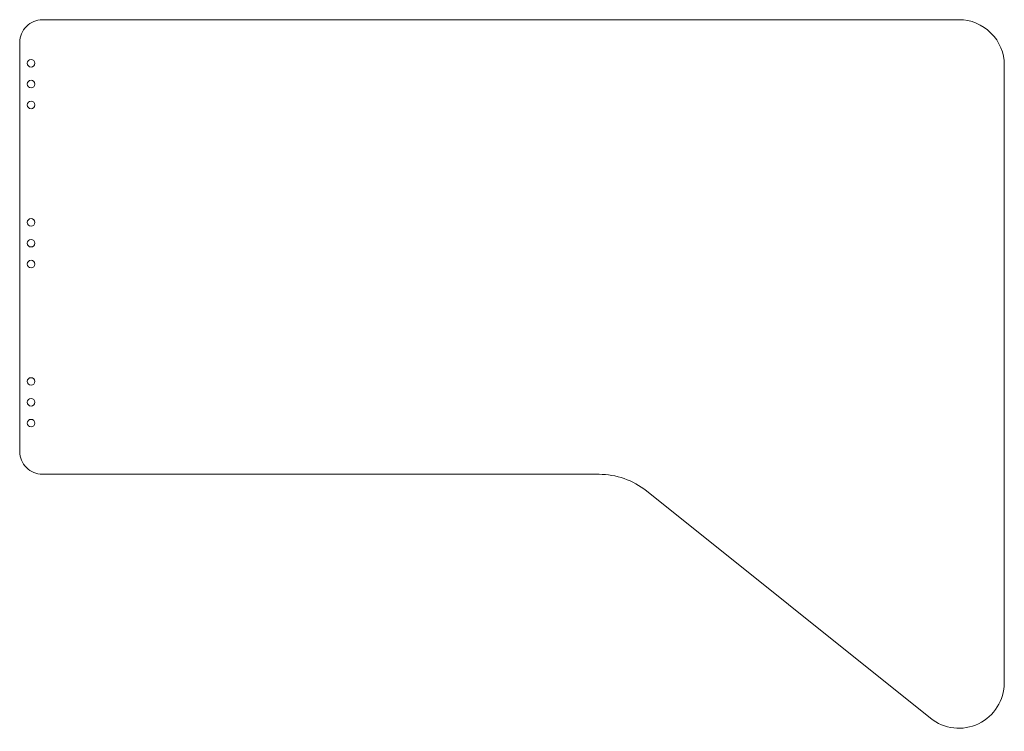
# Model space of a CAD drawing. Header units: millimetres. Extents: x -325 to 1028, y -317 to 152.
# Tile 1 of 3: x -325 to 325, y -317 to 152. Entities that reach past the tile are written whole.
import ezdxf

# ---------------------------------------------------------------- set-up
doc = ezdxf.new("R2010")
doc.units = ezdxf.units.MM
doc.header["$MEASUREMENT"] = 0
doc.layers.add('VISIBLE', color=7, linetype='Continuous')

msp = doc.modelspace()

# ---------------------------------------------------------------- linework, layer by layer
at = {"layer": 'VISIBLE', "lineweight": 9}
for points, knots in [([(-310, 152.151), (-313.9782, 152.151), (-317.7936, 150.5707), (-320.6066, 147.7576), (-323.4196, 144.9446), (-325, 141.1293), (-325, 137.151)], [0, 0, 0, 0, 0.5, 0.5, 0.5, 1, 1, 1, 1]), ([(325, 122.151), (325, 130.1075), (321.8393, 137.7381), (316.2132, 143.3642), (310.5871, 148.9903), (302.9565, 152.151), (295, 152.151)], [0, 0, 0, 0, 0.5, 0.5, 0.5, 1, 1, 1, 1]), ([(-315, 123.401), (-315, 124.7817), (-316.1193, 125.901), (-317.5, 125.901), (-318.8807, 125.901), (-320, 124.7817), (-320, 123.401), (-320, 122.0203), (-318.8807, 120.901), (-317.5, 120.901), (-316.1193, 120.901), (-315, 122.0203), (-315, 123.401)], [0, 0, 0, 0, 0.25, 0.25, 0.25, 0.5, 0.5, 0.5, 0.75, 0.75, 0.75, 1, 1, 1, 1]), ([(-315, 109.651), (-315, 111.0317), (-316.1193, 112.151), (-317.5, 112.151), (-318.8807, 112.151), (-320, 111.0317), (-320, 109.651), (-320, 108.2703), (-318.8807, 107.151), (-317.5, 107.151), (-316.1193, 107.151), (-315, 108.2703), (-315, 109.651)], [0, 0, 0, 0, 0.25, 0.25, 0.25, 0.5, 0.5, 0.5, 0.75, 0.75, 0.75, 1, 1, 1, 1]), ([(-315, 95.901), (-315, 97.2817), (-316.1193, 98.401), (-317.5, 98.401), (-318.8807, 98.401), (-320, 97.2817), (-320, 95.901), (-320, 94.5203), (-318.8807, 93.401), (-317.5, 93.401), (-316.1193, 93.401), (-315, 94.5203), (-315, 95.901)], [0, 0, 0, 0, 0.25, 0.25, 0.25, 0.5, 0.5, 0.5, 0.75, 0.75, 0.75, 1, 1, 1, 1]), ([(-315, 18.401), (-315, 19.7817), (-316.1193, 20.901), (-317.5, 20.901), (-318.8807, 20.901), (-320, 19.7817), (-320, 18.401), (-320, 17.0203), (-318.8807, 15.901), (-317.5, 15.901), (-316.1193, 15.901), (-315, 17.0203), (-315, 18.401)], [0, 0, 0, 0, 0.25, 0.25, 0.25, 0.5, 0.5, 0.5, 0.75, 0.75, 0.75, 1, 1, 1, 1]), ([(-315, 4.651), (-315, 6.0317), (-316.1193, 7.151), (-317.5, 7.151), (-318.8807, 7.151), (-320, 6.0317), (-320, 4.651), (-320, 3.2703), (-318.8807, 2.151), (-317.5, 2.151), (-316.1193, 2.151), (-315, 3.2703), (-315, 4.651)], [0, 0, 0, 0, 0.25, 0.25, 0.25, 0.5, 0.5, 0.5, 0.75, 0.75, 0.75, 1, 1, 1, 1]), ([(-315, -9.099), (-315, -7.7183), (-316.1193, -6.599), (-317.5, -6.599), (-318.8807, -6.599), (-320, -7.7183), (-320, -9.099), (-320, -10.4797), (-318.8807, -11.599), (-317.5, -11.599), (-316.1193, -11.599), (-315, -10.4797), (-315, -9.099)], [0, 0, 0, 0, 0.25, 0.25, 0.25, 0.5, 0.5, 0.5, 0.75, 0.75, 0.75, 1, 1, 1, 1]), ([(-315, -86.599), (-315, -85.2183), (-316.1193, -84.099), (-317.5, -84.099), (-318.8807, -84.099), (-320, -85.2183), (-320, -86.599), (-320, -87.9797), (-318.8807, -89.099), (-317.5, -89.099), (-316.1193, -89.099), (-315, -87.9797), (-315, -86.599)], [0, 0, 0, 0, 0.25, 0.25, 0.25, 0.5, 0.5, 0.5, 0.75, 0.75, 0.75, 1, 1, 1, 1]), ([(-315, -100.349), (-315, -98.9683), (-316.1193, -97.849), (-317.5, -97.849), (-318.8807, -97.849), (-320, -98.9683), (-320, -100.349), (-320, -101.7297), (-318.8807, -102.849), (-317.5, -102.849), (-316.1193, -102.849), (-315, -101.7297), (-315, -100.349)], [0, 0, 0, 0, 0.25, 0.25, 0.25, 0.5, 0.5, 0.5, 0.75, 0.75, 0.75, 1, 1, 1, 1]), ([(-315, -114.099), (-315, -112.7183), (-316.1193, -111.599), (-317.5, -111.599), (-318.8807, -111.599), (-320, -112.7183), (-320, -114.099), (-320, -115.4797), (-318.8807, -116.599), (-317.5, -116.599), (-316.1193, -116.599), (-315, -115.4797), (-315, -114.099)], [0, 0, 0, 0, 0.25, 0.25, 0.25, 0.5, 0.5, 0.5, 0.75, 0.75, 0.75, 1, 1, 1, 1]), ([(-325, -132.849), (-325, -136.8272), (-323.4196, -140.6425), (-320.6066, -143.4556), (-317.7936, -146.2686), (-313.9782, -147.849), (-310, -147.849)], [0, 0, 0, 0, 0.5, 0.5, 0.5, 1, 1, 1, 1]), ([(276.2591, -308.8563), (285.2642, -316.0604), (297.6016, -317.4649), (307.9956, -312.4694), (318.3895, -307.4738), (324.9999, -296.9625), (325, -285.4304)], [0, 0, 0, 0, 0.5, 0.5, 0.5, 1, 1, 1, 1])]:
    msp.add_open_spline(points, degree=3, knots=knots, dxfattribs=at)
for points in [[(-310, 152.151), (-310, 152.151), (295, 152.151), (295, 152.151)], [(-325, 137.151), (-325, 137.151), (-325, -132.849), (-325, -132.849)], [(325, 122.151), (325, 122.151), (325, -285.4302), (325, -285.4302)], [(-310, -147.849), (-310, -147.849), (57.4609, -147.849), (57.4609, -147.849)], [(88.6957, -158.8055), (79.83, -151.713), (68.8145, -147.849), (57.4609, -147.849)], [(88.6957, -158.8055), (88.6957, -158.8055), (276.2591, -308.8563), (276.2591, -308.8563)]]:
    msp.add_open_spline(points, degree=3, dxfattribs=at)

doc.saveas('drawing.dxf')
